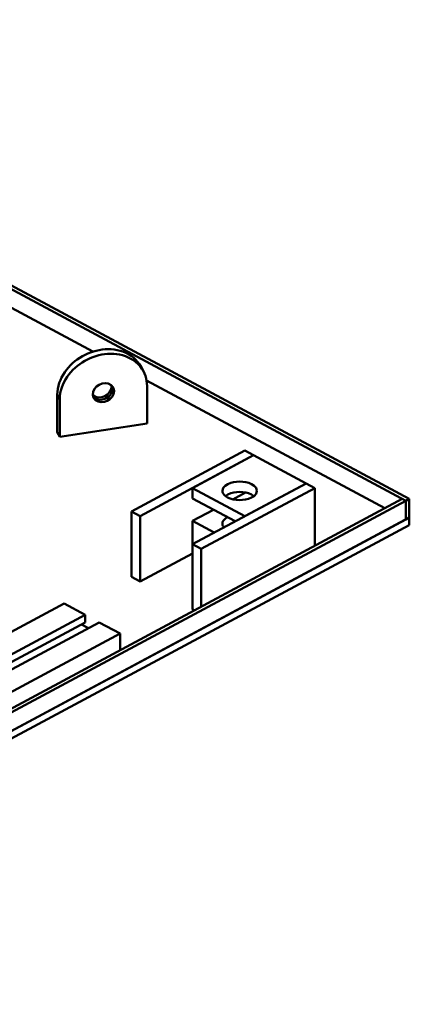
# Model space of a CAD drawing. Header units: millimetres. Extents: x 0 to 841, y 0 to 594.
# Tile 29 of 31: x 505 to 532, y 284 to 352. Entities that reach past the tile are written whole.
import ezdxf

# ---------------------------------------------------------------- set-up
doc = ezdxf.new("R2010")
doc.units = ezdxf.units.MM
doc.layers.add('VIS', color=7, linetype='CONTINUOUS', lineweight=50)

msp = doc.modelspace()

# ---------------------------------------------------------------- linework, layer by layer
at = {"layer": 'VIS'}
for points in [[(469.76, 351.854), (531.306, 318.81)], [(470, 351.983), (531.547, 318.939)], [(482.692, 343.619), (509.751, 329.092)], [(513.067, 328.053), (512.961, 328.23), (512.837, 328.397), (512.698, 328.55), (512.544, 328.689), (512.379, 328.813), (512.202, 328.922), (512.017, 329.016), (511.826, 329.094), (511.628, 329.156), (511.426, 329.204), (511.222, 329.237), (511.016, 329.256), (510.808, 329.262), (510.601, 329.255), (510.395, 329.235), (510.19, 329.202), (509.988, 329.159), (509.788, 329.103), (509.592, 329.037), (509.399, 328.96), (509.211, 328.873), (509.028, 328.776), (508.851, 328.669), (508.679, 328.553), (508.514, 328.428), (508.356, 328.294), (508.206, 328.151), (508.065, 327.999), (507.932, 327.84), (507.81, 327.673), (507.698, 327.498), (507.598, 327.317), (507.511, 327.129), (507.437, 326.935), (507.378, 326.737), (507.334, 326.534), (507.307, 326.329), (507.298, 326.122)], [(513.235, 327.737), (513.129, 327.914), (513.005, 328.081), (512.866, 328.234), (512.713, 328.373), (512.547, 328.497), (512.371, 328.606), (512.186, 328.7), (511.994, 328.778), (511.796, 328.84), (511.595, 328.888), (511.39, 328.921), (511.184, 328.941), (510.977, 328.946), (510.77, 328.939), (510.563, 328.919), (510.359, 328.887), (510.156, 328.843), (509.956, 328.787), (509.76, 328.721), (509.568, 328.644), (509.379, 328.557), (509.196, 328.46), (509.019, 328.354), (508.847, 328.237), (508.682, 328.112), (508.524, 327.978), (508.374, 327.835), (508.233, 327.683), (508.101, 327.524), (507.978, 327.357), (507.866, 327.182), (507.766, 327.001), (507.679, 326.813), (507.605, 326.619), (507.546, 326.421), (507.502, 326.218), (507.475, 326.013), (507.466, 325.806)], [(513.235, 327.737), (513.067, 328.053)], [(513.482, 326.729), (513.475, 326.903), (513.455, 327.077), (513.421, 327.248), (513.373, 327.416), (513.311, 327.579), (513.235, 327.737)], [(509.799, 325.908), (509.74, 326.116), (509.765, 326.332), (509.86, 326.528), (510.003, 326.691), (510.182, 326.815), (510.385, 326.894), (510.601, 326.922), (510.816, 326.891), (511.009, 326.792), (511.149, 326.627)], [(509.743, 326.081), (509.93, 325.971), (510.143, 325.929), (510.359, 325.948), (510.565, 326.019), (510.748, 326.135), (510.899, 326.292), (511.002, 326.483), (511.041, 326.696)], [(511.041, 326.696), (511.041, 326.708), (511.041, 326.721), (511.04, 326.733), (511.039, 326.745), (511.038, 326.757), (511.037, 326.769)], [(511.126, 326.538), (511.125, 326.566), (511.123, 326.593), (511.119, 326.621), (511.114, 326.648), (511.108, 326.675), (511.1, 326.702)], [(511.149, 326.627), (511.168, 326.588), (511.183, 326.548), (511.195, 326.507), (511.203, 326.465), (511.208, 326.423), (511.21, 326.38)], [(513.45, 327.106), (529.864, 318.293)], [(513.482, 324.147), (513.482, 326.729)], [(507.466, 325.806), (507.298, 326.122)], [(507.298, 326.122), (507.298, 323.54)], [(509.764, 325.991), (509.917, 325.858), (510.107, 325.786), (510.31, 325.771), (510.51, 325.807), (510.698, 325.886), (510.864, 326.004), (510.999, 326.157), (511.091, 326.338), (511.126, 326.538)], [(511.21, 326.38), (511.172, 326.171), (511.071, 325.982), (510.925, 325.827), (510.747, 325.71), (510.546, 325.636), (510.334, 325.612), (510.124, 325.646), (509.935, 325.745), (509.799, 325.908)], [(507.466, 325.806), (507.466, 323.224)], [(507.466, 323.224), (513.482, 324.147)], [(507.466, 323.224), (507.298, 323.54)], [(520.226, 322.269), (512.412, 318.074)], [(520.827, 321.946), (513.014, 317.751)], [(520.827, 321.946), (516.62, 319.688)], [(520.226, 322.269), (520.827, 321.946)], [(520.827, 321.946), (524.433, 320.01)], [(524.433, 320.01), (516.62, 315.815)], [(518.675, 319.494), (518.734, 319.693), (518.874, 319.848), (519.051, 319.96), (519.245, 320.039), (519.448, 320.092), (519.656, 320.123), (519.865, 320.133), (520.075, 320.123), (520.283, 320.092), (520.485, 320.039), (520.68, 319.96), (520.856, 319.848), (520.996, 319.693), (521.055, 319.494)], [(524.433, 320.01), (520.226, 317.751)], [(524.433, 320.01), (525.034, 319.688)], [(516.62, 318.97), (516.62, 319.688)], [(516.62, 319.688), (520.226, 317.751)], [(525.034, 319.688), (517.221, 315.493)], [(519.024, 319.042), (518.938, 319.093), (518.859, 319.153), (518.787, 319.223), (518.729, 319.304), (518.69, 319.395), (518.675, 319.494)], [(518.88, 319.135), (519.057, 319.246), (519.25, 319.324), (519.451, 319.376), (519.657, 319.406), (519.865, 319.416), (520.073, 319.406), (520.279, 319.376), (520.481, 319.324), (520.674, 319.246), (520.85, 319.135)], [(521.055, 319.494), (520.995, 319.293), (520.852, 319.137), (520.672, 319.024), (520.475, 318.945), (520.269, 318.893), (520.058, 318.863), (519.846, 318.855), (519.634, 318.867), (519.424, 318.901), (519.219, 318.958), (519.024, 319.042)], [(520.265, 319.379), (519.389, 318.908)], [(525.034, 315.7), (525.034, 319.688)], [(470, 286.153), (531.066, 318.939)], [(470.24, 286.024), (531.306, 318.81)], [(516.62, 318.97), (519.558, 317.393)], [(531.066, 318.939), (531.306, 318.81)], [(531.306, 318.81), (531.547, 318.939)], [(531.306, 317.519), (531.306, 318.81)], [(531.306, 317.519), (531.306, 318.81)], [(531.547, 317.648), (531.547, 318.939)], [(512.412, 313.571), (512.412, 318.074)], [(512.412, 318.074), (513.014, 317.751)], [(513.014, 313.248), (513.014, 317.751)], [(518.062, 318.196), (516.62, 317.422)], [(470, 284.604), (531.547, 317.648)], [(470, 284.088), (531.547, 317.132)], [(470.24, 284.733), (531.306, 317.519)], [(516.62, 315.815), (516.62, 317.422)], [(516.62, 317.422), (518.116, 316.618)], [(518.675, 317.228), (518.69, 317.326), (518.729, 317.418), (518.787, 317.499), (518.859, 317.568), (518.938, 317.628), (519.024, 317.68)], [(518.775, 316.972), (518.747, 317.01), (518.723, 317.049), (518.703, 317.092), (518.688, 317.136), (518.679, 317.181), (518.675, 317.228)], [(531.306, 317.519), (531.547, 317.648)], [(531.547, 317.132), (531.547, 317.648)], [(516.62, 311.312), (516.62, 315.815)], [(516.62, 315.815), (517.221, 315.493)], [(516.62, 315.184), (513.014, 313.248)], [(517.221, 311.505), (517.221, 315.493)], [(512.412, 313.571), (513.014, 313.248)], [(483.184, 298.509), (507.784, 311.717)], [(507.784, 311.717), (509.227, 310.942)], [(516.62, 311.312), (516.74, 311.247)], [(484.626, 297.735), (509.227, 310.942)], [(484.626, 297.218), (509.227, 310.426)], [(485.588, 297.218), (510.189, 310.426)], [(508.96, 310.283), (509.441, 310.025)], [(509.227, 310.942), (509.227, 310.426)], [(510.189, 310.426), (511.631, 309.652)], [(487.03, 296.444), (511.631, 309.652)], [(511.631, 308.504), (511.631, 309.652)]]:
    msp.add_lwpolyline(points, dxfattribs=at)

doc.saveas('drawing.dxf')
